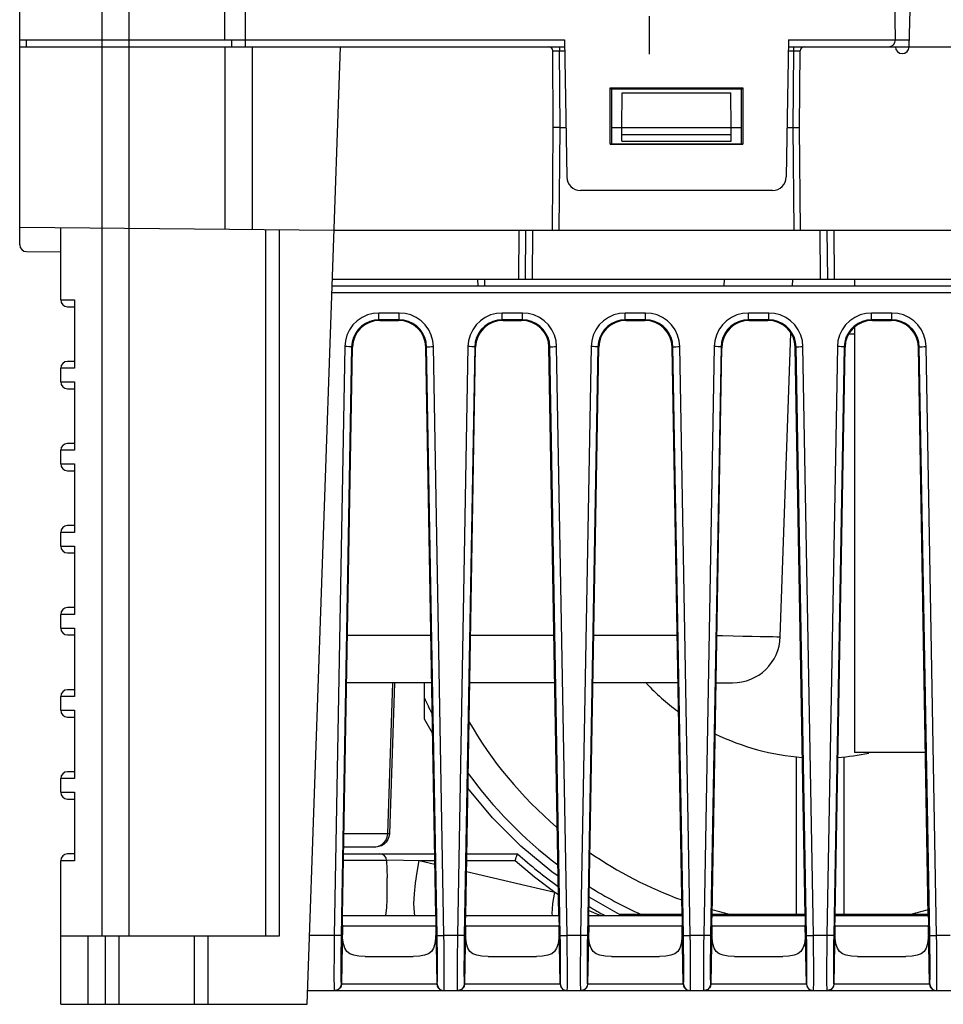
# Model space of a CAD drawing. Extents: x 29 to 410, y 33 to 287.
# Tile 1 of 33: x 54 to 78, y 37 to 62. Entities that reach past the tile are written whole.
import ezdxf

# ---------------------------------------------------------------- set-up
doc = ezdxf.new("R2010")
doc.units = 0
doc.header["$LTSCALE"] = 23.1
doc.linetypes.add('CENTER', pattern=[0.6, 0.375, -0.075, 0.075, -0.075])
doc.layers.get('0').update_dxf_attribs({"linetype": 'CONTINUOUS'})
doc.layers.add('DEFAULT_1', color=7, linetype='CENTER')

msp = doc.modelspace()

# ---------------------------------------------------------------- linework, layer by layer
at = {"color": 7, "linetype": 'CONTINUOUS'}
for p, q in [((55.755, 92.798), (55.755, 38.34)), ((56.463, 38.34), (56.463, 87.015)), ((58.941, 61.527), (58.941, 87.015)), ((59.472, 61.35), (59.472, 87.001)), ((53.631, 56.225), (53.631, 64.722)), ((76.287, 61.527), (76.265, 62.802)), ((76.641, 61.35), (76.679, 62.802)), ((53.631, 61.527), (67.723, 61.527)), ((53.811, 61.35), (53.808, 61.527)), ((59.121, 61.35), (59.118, 61.527)), ((67.723, 61.527), (67.785, 57.981)), ((73.523, 61.527), (73.461, 57.981)), ((73.523, 61.527), (76.646, 61.527)), ((53.631, 61.35), (67.726, 61.35)), ((58.941, 61.35), (58.941, 56.631)), ((59.643, 61.35), (59.643, 56.625)), ((61.065, 36.57), (61.93, 61.35)), ((67.437, 59.262), (67.42, 61.245)), ((67.597, 61.35), (67.597, 61.245)), ((67.614, 59.262), (67.597, 61.245)), ((67.597, 61.245), (67.728, 61.245)), ((73.518, 61.245), (73.649, 61.245)), ((73.52, 61.35), (97.462, 61.35)), ((73.649, 61.245), (73.632, 59.262)), ((73.649, 61.35), (73.649, 61.245)), ((73.809, 59.262), (73.826, 61.245)), ((68.908, 58.826), (68.908, 60.286)), ((68.944, 60.25), (68.908, 60.286)), ((68.908, 60.286), (72.338, 60.286)), ((68.944, 60.25), (68.943, 58.837)), ((72.302, 60.25), (68.944, 60.25)), ((69.207, 59.262), (69.215, 60.159)), ((69.215, 60.159), (72.031, 60.159)), ((72.039, 59.262), (72.031, 60.159)), ((72.338, 60.286), (72.302, 60.25)), ((72.304, 58.837), (72.302, 60.25)), ((72.338, 60.286), (72.338, 58.826)), ((67.414, 56.607), (67.437, 59.262)), ((67.591, 56.607), (67.614, 59.262)), ((67.614, 59.262), (67.763, 59.262)), ((68.943, 59.262), (72.303, 59.262)), ((69.21, 58.908), (69.207, 59.262)), ((72.036, 58.908), (72.039, 59.262)), ((73.484, 59.262), (73.632, 59.262)), ((73.632, 59.262), (73.655, 56.607)), ((73.832, 56.607), (73.809, 59.262)), ((69.209, 59.083), (72.038, 59.083)), ((69.21, 58.908), (72.036, 58.908)), ((68.943, 58.837), (68.908, 58.826)), ((68.908, 58.826), (72.338, 58.826)), ((68.943, 58.837), (72.304, 58.837)), ((72.338, 58.826), (72.304, 58.837)), ((73.107, 57.633), (68.139, 57.633)), ((53.631, 56.678), (61.765, 56.607)), ((54.693, 54.801), (54.693, 56.668)), ((60.003, 38.34), (60.003, 56.622)), ((60.354, 38.34), (60.354, 56.619)), ((61.765, 56.607), (109.217, 56.607)), ((66.541, 55.332), (66.552, 56.607)), ((66.718, 55.332), (66.729, 56.607)), ((66.895, 55.332), (66.906, 56.607)), ((74.351, 55.332), (74.34, 56.607)), ((74.517, 56.607), (74.528, 55.332)), ((74.694, 56.607), (74.705, 55.332)), ((53.807, 56.048), (54.693, 56.04)), ((61.72, 55.332), (109.262, 55.332)), ((65.49, 55.155), (65.487, 55.332)), ((65.667, 55.155), (65.664, 55.332)), ((71.855, 55.155), (71.862, 55.332)), ((73.626, 55.155), (73.632, 55.332)), ((75.225, 55.332), (75.225, 55.155)), ((109.268, 55.155), (61.714, 55.155)), ((54.693, 54.801), (55.047, 54.801)), ((55.047, 54.801), (55.047, 53.031)), ((109.274, 54.98), (61.708, 54.98)), ((54.87, 54.624), (55.047, 54.624)), ((62.926, 54.282), (62.926, 54.46)), ((63.452, 54.46), (62.926, 54.46)), ((62.949, 54.27), (62.926, 54.282)), ((63.452, 54.282), (62.926, 54.282)), ((63.452, 54.282), (63.43, 54.27)), ((63.452, 54.282), (63.452, 54.46)), ((66.112, 54.282), (66.112, 54.46)), ((66.638, 54.46), (66.112, 54.46)), ((66.135, 54.27), (66.112, 54.282)), ((66.638, 54.282), (66.112, 54.282)), ((66.638, 54.282), (66.616, 54.27)), ((66.638, 54.282), (66.638, 54.46)), ((69.298, 54.282), (69.298, 54.46)), ((69.824, 54.46), (69.298, 54.46)), ((69.321, 54.27), (69.298, 54.282)), ((69.824, 54.282), (69.298, 54.282)), ((69.824, 54.282), (69.802, 54.27)), ((69.824, 54.282), (69.824, 54.46)), ((72.484, 54.282), (72.484, 54.46)), ((73.01, 54.46), (72.484, 54.46)), ((72.507, 54.27), (72.484, 54.282)), ((73.01, 54.282), (72.484, 54.282)), ((73.01, 54.282), (72.988, 54.27)), ((73.01, 54.282), (73.01, 54.46)), ((75.67, 54.282), (75.67, 54.46)), ((76.196, 54.46), (75.67, 54.46)), ((75.693, 54.27), (75.67, 54.282)), ((76.196, 54.282), (75.67, 54.282)), ((76.196, 54.282), (76.174, 54.27)), ((76.196, 54.282), (76.196, 54.46)), ((62.949, 54.27), (63.43, 54.27)), ((63.566, 54.257), (63.43, 54.27)), ((66.135, 54.27), (66.616, 54.27)), ((66.752, 54.257), (66.616, 54.27)), ((69.321, 54.27), (69.802, 54.27)), ((69.938, 54.257), (69.802, 54.27)), ((72.507, 54.27), (72.988, 54.27)), ((73.124, 54.257), (72.988, 54.27)), ((75.225, 54.091), (75.225, 43.084)), ((75.693, 54.27), (76.174, 54.27)), ((76.31, 54.257), (76.174, 54.27)), ((73.309, 46.085), (73.584, 53.941)), ((73.597, 53.916), (73.583, 53.916)), ((75.225, 53.916), (75.083, 53.916)), ((62.041, 53.591), (61.771, 38.353)), ((62.218, 53.586), (61.948, 38.348)), ((61.984, 38.862), (62.241, 53.575)), ((62.241, 53.575), (62.218, 53.586)), ((64.16, 53.586), (64.137, 53.575)), ((64.394, 38.862), (64.137, 53.575)), ((64.431, 38.348), (64.16, 53.586)), ((64.608, 38.353), (64.337, 53.591)), ((65.227, 53.591), (64.957, 38.353)), ((65.404, 53.586), (65.134, 38.348)), ((65.17, 38.862), (65.427, 53.575)), ((65.427, 53.575), (65.404, 53.586)), ((67.346, 53.586), (67.323, 53.575)), ((67.58, 38.862), (67.323, 53.575)), ((67.617, 38.348), (67.346, 53.586)), ((67.794, 38.353), (67.523, 53.591)), ((68.413, 53.591), (68.143, 38.353)), ((68.59, 53.586), (68.32, 38.348)), ((68.356, 38.862), (68.613, 53.575)), ((68.613, 53.575), (68.59, 53.586)), ((70.532, 53.586), (70.509, 53.575)), ((70.766, 38.862), (70.509, 53.575)), ((70.803, 38.348), (70.532, 53.586)), ((70.98, 38.353), (70.709, 53.591)), ((71.599, 53.591), (71.329, 38.353)), ((71.776, 53.586), (71.506, 38.348)), ((71.542, 38.862), (71.799, 53.575)), ((71.799, 53.575), (71.776, 53.586)), ((71.797, 53.492), (71.801, 53.593)), ((73.718, 53.586), (73.695, 53.575)), ((73.952, 38.862), (73.695, 53.575)), ((73.989, 38.348), (73.718, 53.586)), ((74.166, 38.353), (73.895, 53.591)), ((74.785, 53.591), (74.515, 38.353)), ((74.962, 53.586), (74.692, 38.348)), ((74.728, 38.862), (74.985, 53.575)), ((74.985, 53.575), (74.962, 53.586)), ((76.904, 53.586), (76.881, 53.575)), ((77.138, 38.862), (76.881, 53.575)), ((77.175, 38.348), (76.904, 53.586)), ((77.352, 38.353), (77.081, 53.591)), ((54.693, 52.677), (54.693, 53.031)), ((55.047, 53.031), (54.693, 53.031)), ((55.047, 53.208), (54.87, 53.208)), ((54.693, 52.677), (55.047, 52.677)), ((54.87, 52.5), (55.047, 52.5)), ((55.047, 52.677), (55.047, 50.907)), ((55.047, 51.084), (54.87, 51.084)), ((54.693, 50.553), (54.693, 50.907)), ((55.047, 50.907), (54.693, 50.907)), ((54.693, 50.553), (55.047, 50.553)), ((55.047, 50.553), (55.047, 48.783)), ((54.87, 50.376), (55.047, 50.376)), ((55.047, 48.96), (54.87, 48.96)), ((54.693, 48.429), (54.693, 48.783)), ((55.047, 48.783), (54.693, 48.783)), ((54.693, 48.429), (55.047, 48.429)), ((55.047, 48.429), (55.047, 46.659)), ((54.87, 48.252), (55.047, 48.252)), ((54.693, 46.305), (54.693, 46.659)), ((55.047, 46.659), (54.693, 46.659)), ((55.047, 46.836), (54.87, 46.836)), ((54.693, 46.305), (55.047, 46.305)), ((54.87, 46.128), (55.047, 46.128)), ((55.047, 46.305), (55.047, 44.535)), ((64.268, 46.117), (62.111, 46.117)), ((67.454, 46.117), (65.297, 46.117)), ((70.64, 46.117), (68.483, 46.117)), ((64.289, 44.889), (62.089, 44.889)), ((63.155, 40.983), (63.287, 44.889)), ((63.327, 44.889), (63.196, 40.983)), ((64.104, 43.951), (64.105, 44.889)), ((67.475, 44.889), (65.275, 44.889)), ((70.661, 44.889), (68.461, 44.889)), ((71.647, 44.889), (72.071, 44.889)), ((55.047, 44.712), (54.87, 44.712)), ((54.693, 44.181), (54.693, 44.535)), ((55.047, 44.535), (54.693, 44.535)), ((54.693, 44.181), (55.047, 44.181)), ((55.047, 44.181), (55.047, 42.411)), ((54.87, 44.004), (55.047, 44.004)), ((64.312, 43.583), (64.104, 43.951)), ((77.065, 43.084), (75.225, 43.084)), ((73.721, 42.973), (73.721, 38.898)), ((74.96, 38.898), (74.96, 42.973)), ((55.047, 42.588), (54.87, 42.588)), ((54.693, 42.057), (54.693, 42.411)), ((55.047, 42.411), (54.693, 42.411)), ((54.693, 42.057), (55.047, 42.057)), ((55.047, 42.057), (55.047, 40.287)), ((54.87, 41.88), (55.047, 41.88)), ((63.196, 40.983), (63.155, 40.983)), ((62.842, 40.641), (62.015, 40.641)), ((54.693, 36.57), (54.693, 40.287)), ((55.047, 40.287), (54.693, 40.287)), ((55.047, 40.464), (54.87, 40.464)), ((62.012, 40.464), (64.366, 40.464)), ((63.124, 40.292), (63.136, 39.84)), ((63.969, 40.292), (64.371, 40.2)), ((63.969, 40.292), (64.369, 40.292)), ((65.195, 40.292), (66.446, 40.292)), ((65.198, 40.464), (66.514, 40.464)), ((67.479, 39.469), (67.571, 39.415)), ((69.153, 38.898), (68.364, 39.344)), ((61.984, 38.871), (64.394, 38.871)), ((65.17, 38.871), (67.58, 38.871)), ((68.356, 38.871), (70.766, 38.871)), ((70.766, 38.898), (69.153, 38.898)), ((71.542, 38.871), (73.952, 38.871)), ((73.952, 38.898), (71.543, 38.898)), ((74.728, 38.871), (77.138, 38.871)), ((77.138, 38.898), (74.729, 38.898)), ((61.98, 38.619), (61.953, 37.098)), ((64.398, 38.595), (61.98, 38.595)), ((64.398, 38.619), (64.425, 37.098)), ((65.166, 38.619), (65.139, 37.098)), ((67.584, 38.595), (65.166, 38.595)), ((67.611, 37.098), (67.584, 38.619)), ((68.352, 38.619), (68.325, 37.098)), ((70.77, 38.595), (68.352, 38.595)), ((70.797, 37.098), (70.77, 38.619)), ((71.538, 38.619), (71.511, 37.098)), ((73.956, 38.595), (71.538, 38.595)), ((73.983, 37.098), (73.956, 38.619)), ((74.724, 38.619), (74.697, 37.098)), ((77.142, 38.595), (74.724, 38.595)), ((77.169, 37.098), (77.142, 38.619)), ((54.693, 38.34), (60.354, 38.34)), ((55.401, 36.57), (55.401, 38.34)), ((55.844, 38.34), (55.844, 36.57)), ((56.198, 38.34), (56.198, 36.57)), ((58.145, 38.34), (58.145, 36.57)), ((58.496, 38.34), (58.496, 36.57)), ((61.771, 38.353), (61.127, 38.353)), ((64.957, 38.353), (64.608, 38.353)), ((68.143, 38.353), (67.794, 38.353)), ((71.329, 38.353), (70.98, 38.353)), ((74.515, 38.353), (74.166, 38.353)), ((77.701, 38.353), (77.352, 38.353)), ((62.566, 37.809), (63.813, 37.809)), ((65.752, 37.809), (66.999, 37.809)), ((68.938, 37.809), (70.185, 37.809)), ((72.124, 37.809), (73.371, 37.809)), ((75.31, 37.809), (76.557, 37.809)), ((61.947, 37.098), (64.431, 37.098)), ((65.133, 37.098), (67.617, 37.098)), ((68.319, 37.098), (70.803, 37.098)), ((71.505, 37.098), (73.989, 37.098)), ((74.691, 37.098), (77.175, 37.098)), ((61.077, 36.924), (64.602, 36.924)), ((64.608, 36.924), (64.611, 36.941)), ((64.608, 36.924), (67.788, 36.924)), ((67.794, 36.924), (67.797, 36.941)), ((67.794, 36.924), (70.974, 36.924)), ((70.98, 36.924), (70.983, 36.941)), ((70.98, 36.924), (74.16, 36.924)), ((74.166, 36.924), (74.169, 36.941)), ((74.166, 36.924), (77.346, 36.924)), ((77.352, 36.924), (77.355, 36.941)), ((77.352, 36.924), (80.532, 36.924)), ((54.693, 36.57), (61.065, 36.57))]:
    msp.add_line(p, q, dxfattribs=at)
for points in [[(67.42, 61.245), (67.424, 61.245), (67.437, 61.245), (67.458, 61.245), (67.486, 61.245), (67.52, 61.245), (67.557, 61.245), (67.597, 61.245)], [(73.649, 61.245), (73.689, 61.245), (73.726, 61.245), (73.76, 61.245), (73.788, 61.245), (73.809, 61.245), (73.822, 61.245), (73.826, 61.245)], [(67.614, 59.262), (67.559, 59.261), (67.51, 59.261), (67.471, 59.261), (67.446, 59.261), (67.437, 59.262)], [(73.632, 59.262), (73.687, 59.262), (73.736, 59.262), (73.775, 59.262), (73.8, 59.262), (73.809, 59.262)], [(62.926, 54.46), (62.777, 54.447), (62.629, 54.409), (62.489, 54.344), (62.363, 54.257), (62.254, 54.151), (62.165, 54.026), (62.098, 53.887), (62.057, 53.74), (62.041, 53.591)], [(62.926, 54.282), (62.807, 54.271), (62.688, 54.24), (62.576, 54.189), (62.475, 54.119), (62.388, 54.034), (62.317, 53.934), (62.264, 53.823), (62.231, 53.706), (62.218, 53.586)], [(64.337, 53.591), (64.322, 53.74), (64.28, 53.887), (64.214, 54.026), (64.124, 54.151), (64.016, 54.257), (63.89, 54.344), (63.75, 54.409), (63.602, 54.447), (63.452, 54.46)], [(64.16, 53.586), (64.148, 53.706), (64.115, 53.823), (64.061, 53.934), (63.99, 54.034), (63.903, 54.119), (63.802, 54.189), (63.69, 54.24), (63.572, 54.271), (63.452, 54.282)], [(66.112, 54.46), (65.963, 54.447), (65.815, 54.409), (65.675, 54.344), (65.549, 54.257), (65.44, 54.151), (65.351, 54.026), (65.284, 53.887), (65.243, 53.74), (65.227, 53.591)], [(66.112, 54.282), (65.993, 54.271), (65.874, 54.24), (65.762, 54.189), (65.661, 54.119), (65.574, 54.034), (65.503, 53.934), (65.45, 53.823), (65.417, 53.706), (65.404, 53.586)], [(67.523, 53.591), (67.508, 53.74), (67.466, 53.887), (67.4, 54.026), (67.31, 54.151), (67.202, 54.257), (67.076, 54.344), (66.936, 54.409), (66.788, 54.447), (66.638, 54.46)], [(67.346, 53.586), (67.334, 53.706), (67.301, 53.823), (67.247, 53.934), (67.176, 54.034), (67.089, 54.119), (66.988, 54.189), (66.876, 54.24), (66.758, 54.271), (66.638, 54.282)], [(69.298, 54.46), (69.149, 54.447), (69.001, 54.409), (68.861, 54.344), (68.735, 54.257), (68.626, 54.151), (68.537, 54.026), (68.47, 53.887), (68.429, 53.74), (68.413, 53.591)], [(69.298, 54.282), (69.179, 54.271), (69.06, 54.24), (68.948, 54.189), (68.847, 54.119), (68.76, 54.034), (68.689, 53.934), (68.636, 53.823), (68.603, 53.706), (68.59, 53.586)], [(70.709, 53.591), (70.694, 53.74), (70.652, 53.887), (70.586, 54.026), (70.496, 54.151), (70.388, 54.257), (70.262, 54.344), (70.122, 54.409), (69.974, 54.447), (69.824, 54.46)], [(70.532, 53.586), (70.52, 53.706), (70.487, 53.823), (70.433, 53.934), (70.362, 54.034), (70.275, 54.119), (70.174, 54.189), (70.062, 54.24), (69.944, 54.271), (69.824, 54.282)], [(72.484, 54.46), (72.335, 54.447), (72.187, 54.409), (72.047, 54.344), (71.921, 54.257), (71.812, 54.151), (71.723, 54.026), (71.656, 53.887), (71.615, 53.74), (71.599, 53.591)], [(72.484, 54.282), (72.365, 54.271), (72.246, 54.24), (72.134, 54.189), (72.033, 54.119), (71.946, 54.034), (71.875, 53.934), (71.822, 53.823), (71.789, 53.706), (71.776, 53.586)], [(73.895, 53.591), (73.88, 53.74), (73.838, 53.887), (73.772, 54.026), (73.682, 54.151), (73.574, 54.257), (73.448, 54.344), (73.308, 54.409), (73.16, 54.447), (73.01, 54.46)], [(73.718, 53.586), (73.706, 53.706), (73.673, 53.823), (73.619, 53.934), (73.548, 54.034), (73.461, 54.119), (73.36, 54.189), (73.248, 54.24), (73.13, 54.271), (73.01, 54.282)], [(75.67, 54.46), (75.521, 54.447), (75.373, 54.409), (75.233, 54.344), (75.107, 54.257), (74.998, 54.151), (74.909, 54.026), (74.842, 53.887), (74.801, 53.74), (74.785, 53.591)], [(75.67, 54.282), (75.551, 54.271), (75.432, 54.24), (75.32, 54.189), (75.219, 54.119), (75.132, 54.034), (75.061, 53.934), (75.008, 53.823), (74.975, 53.706), (74.962, 53.586)], [(77.081, 53.591), (77.066, 53.74), (77.024, 53.887), (76.958, 54.026), (76.868, 54.151), (76.76, 54.257), (76.634, 54.344), (76.494, 54.409), (76.346, 54.447), (76.196, 54.46)], [(76.904, 53.586), (76.892, 53.706), (76.859, 53.823), (76.805, 53.934), (76.734, 54.034), (76.647, 54.119), (76.546, 54.189), (76.434, 54.24), (76.316, 54.271), (76.196, 54.282)], [(62.949, 54.27), (62.812, 54.257), (62.68, 54.218), (62.559, 54.154), (62.452, 54.067), (62.364, 53.962), (62.298, 53.842), (62.256, 53.711), (62.241, 53.575)], [(64.137, 53.575), (64.122, 53.711), (64.08, 53.842), (64.014, 53.962), (63.926, 54.067), (63.819, 54.154), (63.698, 54.218), (63.566, 54.257)], [(66.135, 54.27), (65.998, 54.257), (65.866, 54.218), (65.745, 54.154), (65.638, 54.067), (65.55, 53.962), (65.484, 53.842), (65.442, 53.711), (65.427, 53.575)], [(67.323, 53.575), (67.308, 53.711), (67.266, 53.842), (67.2, 53.962), (67.112, 54.067), (67.005, 54.154), (66.884, 54.218), (66.752, 54.257)], [(69.321, 54.27), (69.184, 54.257), (69.052, 54.218), (68.931, 54.154), (68.824, 54.067), (68.736, 53.962), (68.67, 53.842), (68.628, 53.711), (68.613, 53.575)], [(70.509, 53.575), (70.494, 53.711), (70.452, 53.842), (70.386, 53.962), (70.298, 54.067), (70.191, 54.154), (70.07, 54.218), (69.938, 54.257)], [(72.507, 54.27), (72.37, 54.257), (72.238, 54.218), (72.117, 54.154), (72.01, 54.067), (71.922, 53.962), (71.856, 53.842), (71.814, 53.711), (71.799, 53.575)], [(73.695, 53.575), (73.68, 53.711), (73.638, 53.842), (73.572, 53.962), (73.484, 54.067), (73.377, 54.154), (73.256, 54.218), (73.124, 54.257)], [(75.693, 54.27), (75.556, 54.257), (75.424, 54.218), (75.303, 54.154), (75.196, 54.067), (75.108, 53.962), (75.042, 53.842), (75, 53.711), (74.985, 53.575)], [(76.881, 53.575), (76.866, 53.711), (76.824, 53.842), (76.758, 53.962), (76.67, 54.067), (76.563, 54.154), (76.442, 54.218), (76.31, 54.257)], [(62.218, 53.586), (62.209, 53.587), (62.183, 53.588), (62.144, 53.589), (62.095, 53.59), (62.041, 53.591)], [(64.16, 53.586), (64.169, 53.587), (64.195, 53.588), (64.234, 53.589), (64.283, 53.59), (64.337, 53.591)], [(65.404, 53.586), (65.395, 53.587), (65.369, 53.588), (65.33, 53.589), (65.281, 53.59), (65.227, 53.591)], [(67.346, 53.586), (67.355, 53.587), (67.381, 53.588), (67.42, 53.589), (67.469, 53.59), (67.523, 53.591)], [(68.59, 53.586), (68.581, 53.587), (68.555, 53.588), (68.516, 53.589), (68.467, 53.59), (68.413, 53.591)], [(70.532, 53.586), (70.541, 53.587), (70.567, 53.588), (70.606, 53.589), (70.655, 53.59), (70.709, 53.591)], [(71.776, 53.586), (71.767, 53.587), (71.741, 53.588), (71.702, 53.589), (71.653, 53.59), (71.599, 53.591)], [(73.718, 53.586), (73.727, 53.587), (73.753, 53.588), (73.792, 53.589), (73.841, 53.59), (73.895, 53.591)], [(74.962, 53.586), (74.953, 53.587), (74.927, 53.588), (74.888, 53.589), (74.839, 53.59), (74.785, 53.591)], [(76.904, 53.586), (76.913, 53.587), (76.939, 53.588), (76.978, 53.589), (77.027, 53.59), (77.081, 53.591)], [(71.669, 46.114), (71.816, 46.111), (72.086, 46.105), (72.343, 46.099), (72.58, 46.094), (72.791, 46.09), (72.971, 46.087), (73.116, 46.085), (73.223, 46.084), (73.287, 46.084), (73.309, 46.085)], [(67.562, 39.884), (67.397, 39.998), (66.6, 40.663), (65.867, 41.396), (65.228, 42.164)], [(63.155, 40.983), (63.11, 40.982), (63.018, 40.982), (62.881, 40.981), (62.701, 40.981), (62.479, 40.981), (62.22, 40.981), (62.021, 40.981)], [(62.801, 40.641), (62.891, 40.653), (62.975, 40.687), (63.047, 40.741), (63.103, 40.811), (63.14, 40.894), (63.155, 40.983)], [(63.196, 40.983), (63.184, 40.906), (63.157, 40.834), (63.114, 40.769), (63.059, 40.715), (62.992, 40.675), (62.919, 40.65), (62.842, 40.641)], [(63.124, 40.292), (63.09, 40.292), (62.988, 40.292), (62.818, 40.293), (62.585, 40.293), (62.292, 40.293), (62.009, 40.292)], [(63.123, 40.306), (63.564, 40.299), (63.969, 40.292)], [(63.852, 38.871), (63.841, 38.95), (63.832, 39.174), (63.841, 39.427), (63.867, 39.703), (63.91, 39.994), (63.969, 40.292)], [(66.446, 40.292), (66.463, 40.335), (66.479, 40.376), (66.493, 40.412), (66.504, 40.44), (66.511, 40.458), (66.514, 40.464)], [(66.446, 40.292), (66.951, 39.866), (67.479, 39.469)], [(65.19, 40.011), (65.888, 39.844), (66.73, 39.643), (67.479, 39.469)], [(63.104, 38.871), (63.13, 39.066), (63.141, 39.295), (63.142, 39.554), (63.136, 39.84)], [(67.412, 38.871), (67.41, 38.923), (67.414, 39.044), (67.428, 39.179), (67.45, 39.322), (67.479, 39.469)], [(68.358, 39.001), (68.397, 38.984), (68.493, 38.941), (68.578, 38.904), (68.652, 38.874), (68.658, 38.871)], [(61.98, 38.619), (61.982, 38.739), (61.984, 38.862)], [(64.394, 38.862), (64.396, 38.739), (64.398, 38.619)], [(65.166, 38.619), (65.168, 38.739), (65.17, 38.862)], [(67.58, 38.862), (67.582, 38.739), (67.584, 38.619)], [(68.352, 38.619), (68.354, 38.739), (68.356, 38.862)], [(70.766, 38.862), (70.768, 38.739), (70.77, 38.619)], [(71.538, 38.619), (71.54, 38.739), (71.542, 38.862)], [(73.952, 38.862), (73.954, 38.739), (73.956, 38.619)], [(74.724, 38.619), (74.726, 38.739), (74.728, 38.862)], [(77.138, 38.862), (77.14, 38.739), (77.142, 38.619)], [(62.566, 37.809), (62.404, 37.815), (62.272, 37.838), (62.17, 37.879), (62.095, 37.94), (62.041, 38.025), (62.005, 38.139), (61.986, 38.279), (61.98, 38.44), (61.98, 38.619)], [(64.398, 38.619), (64.399, 38.44), (64.392, 38.279), (64.373, 38.139), (64.337, 38.025), (64.283, 37.94), (64.208, 37.879), (64.106, 37.838), (63.974, 37.815), (63.813, 37.809)], [(65.752, 37.809), (65.59, 37.815), (65.458, 37.838), (65.356, 37.879), (65.281, 37.94), (65.227, 38.025), (65.191, 38.139), (65.172, 38.279), (65.166, 38.44), (65.166, 38.619)], [(67.584, 38.619), (67.585, 38.44), (67.578, 38.279), (67.559, 38.139), (67.523, 38.025), (67.469, 37.94), (67.394, 37.879), (67.292, 37.838), (67.16, 37.815), (66.999, 37.809)], [(68.938, 37.809), (68.776, 37.815), (68.644, 37.838), (68.542, 37.879), (68.467, 37.94), (68.413, 38.025), (68.377, 38.139), (68.358, 38.279), (68.352, 38.44), (68.352, 38.619)], [(70.77, 38.619), (70.771, 38.44), (70.764, 38.279), (70.745, 38.139), (70.709, 38.025), (70.655, 37.94), (70.58, 37.879), (70.478, 37.838), (70.346, 37.815), (70.185, 37.809)], [(72.124, 37.809), (71.962, 37.815), (71.83, 37.838), (71.728, 37.879), (71.653, 37.94), (71.599, 38.025), (71.563, 38.139), (71.544, 38.279), (71.538, 38.44), (71.538, 38.619)], [(73.956, 38.619), (73.957, 38.44), (73.95, 38.279), (73.931, 38.139), (73.895, 38.025), (73.841, 37.94), (73.766, 37.879), (73.664, 37.838), (73.532, 37.815), (73.371, 37.809)], [(75.31, 37.809), (75.148, 37.815), (75.016, 37.838), (74.914, 37.879), (74.839, 37.94), (74.785, 38.026), (74.749, 38.139), (74.73, 38.279), (74.724, 38.44), (74.724, 38.619)], [(77.142, 38.619), (77.143, 38.44), (77.136, 38.279), (77.117, 38.139), (77.081, 38.025), (77.027, 37.94), (76.952, 37.879), (76.85, 37.838), (76.718, 37.815), (76.557, 37.809)], [(61.771, 38.353), (61.768, 38.132), (61.765, 37.915), (61.763, 37.707), (61.762, 37.514), (61.761, 37.343), (61.762, 37.197), (61.763, 37.079), (61.765, 36.993), (61.767, 36.941), (61.77, 36.924)], [(61.948, 38.348), (61.938, 38.349), (61.913, 38.349), (61.874, 38.35), (61.825, 38.352), (61.771, 38.353)], [(61.948, 38.348), (61.944, 38.155), (61.942, 37.965), (61.94, 37.783), (61.939, 37.615), (61.938, 37.465), (61.939, 37.337), (61.94, 37.234), (61.942, 37.159), (61.944, 37.113), (61.947, 37.098)], [(64.431, 38.348), (64.44, 38.349), (64.465, 38.349), (64.505, 38.35), (64.553, 38.352), (64.608, 38.353)], [(64.431, 37.098), (64.434, 37.113), (64.437, 37.159), (64.439, 37.234), (64.44, 37.337), (64.44, 37.465), (64.439, 37.615), (64.438, 37.783), (64.436, 37.965), (64.434, 38.155), (64.431, 38.348)], [(64.611, 36.941), (64.614, 36.993), (64.615, 37.079), (64.617, 37.197), (64.617, 37.343), (64.616, 37.514), (64.615, 37.707), (64.613, 37.915), (64.611, 38.132), (64.608, 38.353)], [(64.957, 38.353), (64.954, 38.132), (64.951, 37.915), (64.949, 37.707), (64.948, 37.514), (64.947, 37.343), (64.948, 37.197), (64.949, 37.079), (64.951, 36.993), (64.953, 36.941), (64.956, 36.924)], [(65.134, 38.348), (65.124, 38.349), (65.099, 38.349), (65.06, 38.35), (65.011, 38.352), (64.957, 38.353)], [(65.134, 38.348), (65.13, 38.155), (65.128, 37.965), (65.126, 37.783), (65.125, 37.615), (65.124, 37.465), (65.125, 37.337), (65.126, 37.234), (65.128, 37.159), (65.13, 37.113), (65.133, 37.098)], [(67.617, 38.348), (67.626, 38.349), (67.651, 38.349), (67.691, 38.35), (67.739, 38.352), (67.794, 38.353)], [(67.617, 37.098), (67.62, 37.113), (67.623, 37.159), (67.625, 37.234), (67.626, 37.337), (67.626, 37.465), (67.625, 37.615), (67.624, 37.783), (67.622, 37.965), (67.62, 38.155), (67.617, 38.348)], [(67.797, 36.941), (67.8, 36.993), (67.801, 37.079), (67.803, 37.197), (67.803, 37.343), (67.802, 37.514), (67.801, 37.707), (67.799, 37.915), (67.797, 38.132), (67.794, 38.353)], [(68.143, 38.353), (68.14, 38.132), (68.137, 37.915), (68.135, 37.707), (68.134, 37.514), (68.133, 37.343), (68.134, 37.197), (68.135, 37.079), (68.137, 36.993), (68.139, 36.941), (68.142, 36.924)], [(68.32, 38.348), (68.31, 38.349), (68.285, 38.349), (68.246, 38.35), (68.197, 38.352), (68.143, 38.353)], [(68.32, 38.348), (68.316, 38.155), (68.314, 37.965), (68.312, 37.783), (68.311, 37.615), (68.31, 37.465), (68.311, 37.337), (68.312, 37.234), (68.314, 37.159), (68.316, 37.113), (68.319, 37.098)], [(70.803, 38.348), (70.812, 38.349), (70.837, 38.349), (70.877, 38.35), (70.925, 38.352), (70.98, 38.353)], [(70.803, 37.098), (70.806, 37.113), (70.809, 37.159), (70.811, 37.234), (70.812, 37.337), (70.812, 37.465), (70.811, 37.615), (70.81, 37.783), (70.808, 37.965), (70.806, 38.155), (70.803, 38.348)], [(70.983, 36.941), (70.986, 36.993), (70.987, 37.079), (70.989, 37.197), (70.989, 37.343), (70.988, 37.514), (70.987, 37.707), (70.985, 37.915), (70.983, 38.132), (70.98, 38.353)], [(71.329, 38.353), (71.326, 38.132), (71.323, 37.915), (71.321, 37.707), (71.32, 37.514), (71.319, 37.343), (71.32, 37.197), (71.321, 37.079), (71.323, 36.993), (71.325, 36.941), (71.328, 36.924)], [(71.506, 38.348), (71.496, 38.349), (71.471, 38.349), (71.432, 38.35), (71.383, 38.352), (71.329, 38.353)], [(71.506, 38.348), (71.502, 38.155), (71.5, 37.965), (71.498, 37.783), (71.497, 37.615), (71.496, 37.465), (71.497, 37.337), (71.498, 37.234), (71.5, 37.159), (71.502, 37.113), (71.505, 37.098)], [(73.989, 38.348), (73.998, 38.349), (74.023, 38.349), (74.063, 38.35), (74.111, 38.352), (74.166, 38.353)], [(73.989, 37.098), (73.992, 37.113), (73.995, 37.159), (73.997, 37.234), (73.998, 37.337), (73.998, 37.465), (73.997, 37.615), (73.996, 37.783), (73.994, 37.965), (73.992, 38.155), (73.989, 38.348)], [(74.169, 36.941), (74.172, 36.993), (74.173, 37.079), (74.175, 37.197), (74.175, 37.343), (74.174, 37.514), (74.173, 37.707), (74.171, 37.915), (74.169, 38.132), (74.166, 38.353)], [(74.515, 38.353), (74.512, 38.132), (74.509, 37.915), (74.507, 37.707), (74.506, 37.514), (74.505, 37.343), (74.506, 37.197), (74.507, 37.079), (74.509, 36.993), (74.511, 36.941), (74.514, 36.924)], [(74.692, 38.348), (74.682, 38.349), (74.657, 38.349), (74.618, 38.35), (74.569, 38.352), (74.515, 38.353)], [(74.692, 38.348), (74.688, 38.155), (74.686, 37.965), (74.684, 37.783), (74.683, 37.615), (74.682, 37.465), (74.683, 37.337), (74.684, 37.234), (74.686, 37.159), (74.688, 37.113), (74.691, 37.098)], [(77.175, 38.348), (77.184, 38.349), (77.209, 38.349), (77.249, 38.35), (77.297, 38.352), (77.352, 38.353)], [(77.175, 37.098), (77.178, 37.113), (77.181, 37.159), (77.183, 37.234), (77.184, 37.337), (77.184, 37.465), (77.183, 37.615), (77.182, 37.783), (77.18, 37.965), (77.178, 38.155), (77.175, 38.348)], [(77.355, 36.941), (77.358, 36.993), (77.359, 37.079), (77.361, 37.197), (77.361, 37.343), (77.36, 37.514), (77.359, 37.707), (77.357, 37.915), (77.355, 38.132), (77.352, 38.353)], [(61.947, 37.098), (61.938, 37.044), (61.912, 36.996), (61.873, 36.957), (61.824, 36.933), (61.77, 36.924)], [(61.953, 37.098), (61.944, 37.044), (61.919, 36.996), (61.879, 36.957), (61.831, 36.933), (61.776, 36.924)], [(64.425, 37.098), (64.434, 37.044), (64.46, 36.996), (64.499, 36.957), (64.548, 36.933), (64.602, 36.924)], [(64.431, 37.098), (64.441, 37.044), (64.466, 36.996), (64.505, 36.957), (64.554, 36.933), (64.608, 36.924)], [(65.133, 37.098), (65.124, 37.044), (65.098, 36.996), (65.059, 36.957), (65.01, 36.933), (64.956, 36.924)], [(65.139, 37.098), (65.13, 37.044), (65.105, 36.996), (65.065, 36.957), (65.017, 36.933), (64.962, 36.924)], [(67.611, 37.098), (67.62, 37.044), (67.646, 36.996), (67.685, 36.957), (67.734, 36.933), (67.788, 36.924)], [(67.617, 37.098), (67.627, 37.044), (67.652, 36.996), (67.691, 36.957), (67.74, 36.933), (67.794, 36.924)], [(68.319, 37.098), (68.31, 37.044), (68.284, 36.996), (68.245, 36.957), (68.196, 36.933), (68.142, 36.924)], [(68.325, 37.098), (68.316, 37.044), (68.291, 36.996), (68.251, 36.957), (68.203, 36.933), (68.148, 36.924)], [(70.797, 37.098), (70.806, 37.044), (70.832, 36.996), (70.871, 36.957), (70.92, 36.933), (70.974, 36.924)], [(70.803, 37.098), (70.813, 37.044), (70.838, 36.996), (70.877, 36.957), (70.926, 36.933), (70.98, 36.924)], [(71.505, 37.098), (71.496, 37.044), (71.47, 36.996), (71.431, 36.957), (71.382, 36.933), (71.328, 36.924)], [(71.511, 37.098), (71.502, 37.044), (71.477, 36.996), (71.437, 36.957), (71.389, 36.933), (71.334, 36.924)], [(73.983, 37.098), (73.992, 37.044), (74.018, 36.996), (74.057, 36.957), (74.106, 36.933), (74.16, 36.924)], [(73.989, 37.098), (73.999, 37.044), (74.024, 36.996), (74.063, 36.957), (74.112, 36.933), (74.166, 36.924)], [(74.691, 37.098), (74.682, 37.044), (74.656, 36.996), (74.617, 36.957), (74.568, 36.933), (74.514, 36.924)], [(74.697, 37.098), (74.688, 37.044), (74.663, 36.996), (74.623, 36.957), (74.575, 36.933), (74.52, 36.924)], [(77.169, 37.098), (77.178, 37.044), (77.204, 36.996), (77.243, 36.957), (77.292, 36.933), (77.346, 36.924)], [(77.175, 37.098), (77.185, 37.044), (77.21, 36.996), (77.249, 36.957), (77.298, 36.933), (77.352, 36.924)]]:
    msp.add_lwpolyline(points, dxfattribs=at)
for centre, radius, start, end in [((76.11, 61.527), 0.177, 270, 360), ((67.314, 61.244), 0.106, 0.5, 90), ((73.933, 61.244), 0.106, 90, 179.5), ((76.464, 61.35), 0.177, 180, 360), ((68.139, 57.987), 0.354, 181, 270), ((73.107, 57.987), 0.354, 270, 359), ((53.808, 56.225), 0.177, 180, 269.5), ((54.87, 54.801), 0.177, 180, 270), ((54.87, 53.031), 0.177, 90, 180), ((54.87, 52.677), 0.177, 180, 270), ((54.87, 50.907), 0.177, 90, 180), ((54.87, 50.553), 0.177, 180, 270), ((54.87, 48.783), 0.177, 90, 180), ((54.87, 48.429), 0.177, 180, 270), ((54.87, 46.659), 0.177, 90, 180), ((54.87, 46.305), 0.177, 180, 270), ((72.071, 46.128), 1.239, 270, 358), ((74.34, 49.137), 6.195, 223.4792, 233.5643), ((54.87, 44.535), 0.177, 90, 180), ((74.34, 49.137), 11.241, 204.3829, 206.636), ((54.87, 44.181), 0.177, 180, 270), ((74.34, 49.137), 10.496, 209.9402, 229.4917), ((74.34, 49.137), 6.195, 243.8998, 265.7068), ((74.34, 49.137), 6.195, 274.2932, 281.6942), ((54.87, 42.411), 0.177, 90, 180), ((74.34, 49.137), 11.241, 215.8348, 232.8379), ((54.87, 42.057), 0.177, 180, 270), ((54.87, 40.287), 0.177, 90, 180), ((62.947, 40.287), 0.177, 1.5, 89.9994), ((74.34, 49.137), 11.682, 227.9383, 234.5478), ((74.34, 49.137), 10.496, 235.3571, 250.0446), ((74.34, 49.137), 11.241, 237.8769, 245.6608), ((74.34, 49.137), 11.682, 239.2095, 241.5497), ((74.34, 49.137), 10.496, 254.5156, 257.4544), ((74.34, 49.137), 10.496, 282.5456, 285.4844)]:
    msp.add_arc(centre, radius, start, end, dxfattribs=at)
at = {"layer": 'DEFAULT_1', "color": 7, "linetype": 'CENTER'}
msp.add_line((69.915, 72.537), (69.915, 61.156), dxfattribs=at)

doc.saveas('drawing.dxf')
